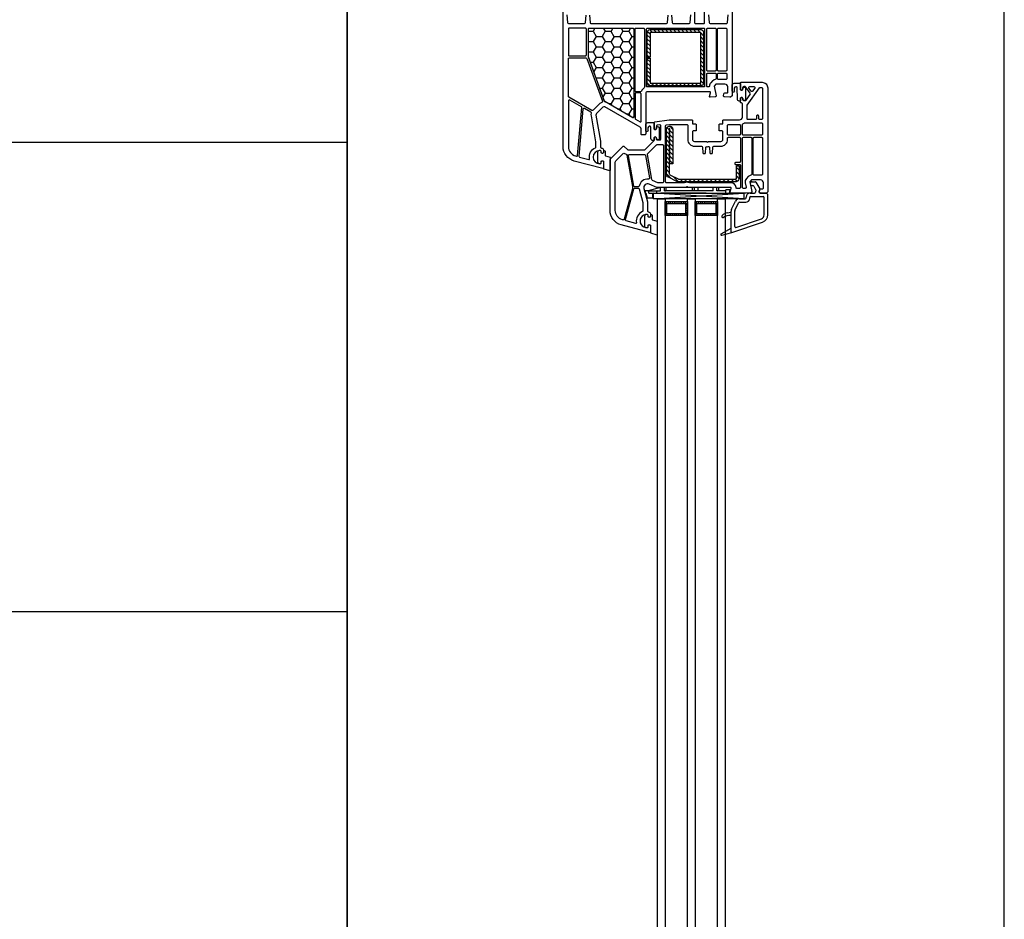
# Model space of a CAD drawing. Header units: millimetres. Extents: x 53645 to 137188, y 78097 to 135542.
# Tile 40 of 256: x 62177 to 62701, y 91949 to 92428. Entities that reach past the tile are written whole.
import ezdxf

# ---------------------------------------------------------------- set-up
doc = ezdxf.new("R2010")
doc.units = ezdxf.units.MM

# ---------------------------------------------------------------- blocks, each defined once
blk = doc.blocks.new('3432')
h = blk.add_hatch()
h.set_pattern_fill('DOLMIT', color=0, scale=1000)
h.set_pattern_definition([(0, (-34939.94, -41137.03), (0, 250), []), (45, (-34939.94, -41137), (-500, 500), [353.553, -707.107])])
h.paths.add_polyline_path([(-16750.47, 9650), (-19750.47, 9650), (-19750.47, 5124.87), (-19750.47, 0), (-16750.47, 0)])
h = blk.add_hatch()
h.set_pattern_fill('HONEY', color=0, style=0)
h.set_pattern_definition([(1e-07, (-16688.1161, 7802.3914), (4.7625, -2.74963), [3.175, -6.35]), (240, (-16688.1161, 7802.3914), (-4.7625, -2.74963), [3.175, -6.35]), (300, (-16688.1161, 7802.3914), (6e-07, -5.49926), [-6.35, 3.175])])
h.paths.add_polyline_path([(-16597.88, 7674.01, -0.57735), (-16598.63, 7673.58), (-16611.94, 7681.26, 0.079163), (-16612.97, 7681.66, -0.259107), (-16613.34, 7681.98), (-16621.95, 7705.65, -0.087489), (-16621.98, 7705.82), (-16621.98, 7720.53, -0.414214), (-16621.48, 7721.03), (-16598.38, 7721.03, -0.414214), (-16597.88, 7720.53)])
at = {"color": 0}
for p, q in [((-16589.4, 7720.34), (-16587.92, 7718.85)), ((-16587.3, 7720.35), (-16585.8, 7718.85)), ((-16585.18, 7720.35), (-16583.68, 7718.85)), ((-16583.06, 7720.35), (-16581.56, 7718.85)), ((-16580.93, 7720.35), (-16579.43, 7718.85)), ((-16578.81, 7720.35), (-16577.31, 7718.85)), ((-16576.69, 7720.35), (-16575.19, 7718.85)), ((-16574.57, 7720.35), (-16573.07, 7718.85)), ((-16572.45, 7720.35), (-16570.95, 7718.85)), ((-16570.33, 7720.35), (-16568.83, 7718.85)), ((-16568.21, 7720.35), (-16566.71, 7718.85)), ((-16566.09, 7720.35), (-16564.59, 7718.85)), ((-16563.96, 7720.35), (-16562.46, 7718.85)), ((-16561.79, 7720.3), (-16560.73, 7719.24)), ((-16590.68, 7717.37), (-16589.18, 7715.87)), ((-16590.68, 7715.25), (-16589.18, 7713.75)), ((-16590.58, 7719.39), (-16589.18, 7717.99)), ((-16562.18, 7718.57), (-16560.68, 7717.07)), ((-16562.18, 7716.44), (-16560.68, 7714.94)), ((-16562.18, 7714.32), (-16560.68, 7712.82)), ((-16590.68, 7713.12), (-16589.18, 7711.62)), ((-16590.68, 7711), (-16589.18, 7709.5)), ((-16562.18, 7712.2), (-16560.68, 7710.7)), ((-16562.18, 7710.08), (-16560.68, 7708.58)), ((-16590.68, 7708.88), (-16589.18, 7707.38)), ((-16590.68, 7706.76), (-16589.52, 7705.6)), ((-16590.68, 7704.64), (-16589.18, 7703.14)), ((-16562.18, 7707.96), (-16560.68, 7706.46)), ((-16562.18, 7705.84), (-16560.68, 7704.34)), ((-16590.68, 7702.52), (-16589.18, 7701.02)), ((-16590.68, 7700.4), (-16589.18, 7698.9)), ((-16562.18, 7703.72), (-16560.68, 7702.22)), ((-16562.18, 7701.6), (-16560.68, 7700.1)), ((-16562.18, 7699.47), (-16560.68, 7697.97)), ((-16590.68, 7698.28), (-16589.18, 7696.78)), ((-16590.68, 7696.15), (-16589.18, 7694.65)), ((-16590.68, 7694.03), (-16589.18, 7692.53)), ((-16562.18, 7697.35), (-16560.68, 7695.85)), ((-16562.18, 7695.23), (-16560.68, 7693.73)), ((-16590.68, 7691.91), (-16589.12, 7690.35)), ((-16588.5, 7691.85), (-16587, 7690.35)), ((-16586.38, 7691.85), (-16584.88, 7690.35)), ((-16584.25, 7691.85), (-16582.75, 7690.35)), ((-16582.13, 7691.85), (-16580.63, 7690.35)), ((-16580.01, 7691.85), (-16578.51, 7690.35)), ((-16577.89, 7691.85), (-16576.39, 7690.35)), ((-16575.77, 7691.85), (-16574.27, 7690.35)), ((-16573.65, 7691.85), (-16572.15, 7690.35)), ((-16571.53, 7691.85), (-16570.03, 7690.35)), ((-16569.41, 7691.85), (-16567.91, 7690.35)), ((-16567.28, 7691.85), (-16565.78, 7690.35)), ((-16565.16, 7691.85), (-16563.66, 7690.35)), ((-16563.04, 7691.85), (-16561.64, 7690.45)), ((-16562.18, 7693.11), (-16560.69, 7691.63)), ((-16580.23, 7668.15), (-16578.94, 7666.86)), ((-16578.7, 7668.88), (-16577.02, 7667.2)), ((-16580.44, 7666.1), (-16578.94, 7664.6)), ((-16580.44, 7663.84), (-16578.94, 7662.34)), ((-16578.6, 7666.52), (-16577.02, 7664.94)), ((-16578.6, 7664.26), (-16577.02, 7662.68)), ((-16578.6, 7661.99), (-16577.02, 7660.41)), ((-16580.44, 7661.58), (-16578.94, 7660.08)), ((-16580.44, 7659.31), (-16578.94, 7657.81)), ((-16580.44, 7657.05), (-16578.94, 7655.55)), ((-16578.6, 7659.73), (-16577.02, 7658.15)), ((-16578.6, 7657.47), (-16577.02, 7655.89)), ((-16580.44, 7654.79), (-16578.94, 7653.29)), ((-16580.44, 7652.53), (-16578.94, 7651.03)), ((-16578.6, 7655.21), (-16577.02, 7653.63)), ((-16578.6, 7652.94), (-16577.02, 7651.36)), ((-16580.44, 7650.26), (-16578.94, 7648.76)), ((-16580.44, 7648), (-16578.94, 7646.5)), ((-16578.6, 7650.68), (-16577.02, 7649.1)), ((-16543.14, 7646.9), (-16541.64, 7645.4)), ((-16541.71, 7647.73), (-16541.64, 7647.67)), ((-16580.44, 7645.74), (-16578.94, 7644.24)), ((-16580.44, 7643.47), (-16577.96, 7640.99)), ((-16576.79, 7642.08), (-16573.94, 7639.23)), ((-16543.14, 7644.64), (-16541.64, 7643.14)), ((-16543.14, 7642.38), (-16541.67, 7640.91)), ((-16583.51, 7636.25), (-16590.11, 7634.45)), ((-16583.51, 7634.45), (-16583.51, 7636.25)), ((-16552.51, 7636.25), (-16583.51, 7636.25)), ((-16581.51, 7634.45), (-16581.51, 7636.25)), ((-16580.51, 7634.45), (-16580.51, 7636.25)), ((-16573.18, 7640.73), (-16571.68, 7639.23)), ((-16570.91, 7640.73), (-16569.41, 7639.23)), ((-16568.65, 7640.73), (-16567.15, 7639.23)), ((-16566.51, 7634.45), (-16566.51, 7636.25)), ((-16566.39, 7640.73), (-16564.89, 7639.23)), ((-16565.51, 7634.45), (-16565.51, 7636.25)), ((-16564.13, 7640.73), (-16562.63, 7639.23)), ((-16563.51, 7634.45), (-16563.51, 7636.25)), ((-16561.86, 7640.73), (-16560.36, 7639.23)), ((-16559.6, 7640.73), (-16558.1, 7639.23)), ((-16557.34, 7640.73), (-16555.84, 7639.23)), ((-16555.51, 7634.45), (-16555.51, 7636.25)), ((-16555.08, 7640.73), (-16553.58, 7639.23)), ((-16553.51, 7634.45), (-16553.51, 7636.25)), ((-16552.81, 7640.73), (-16551.31, 7639.23)), ((-16552.51, 7634.45), (-16552.51, 7636.25)), ((-16550.55, 7640.73), (-16549.05, 7639.23)), ((-16548.29, 7640.73), (-16546.79, 7639.23)), ((-16546.02, 7640.73), (-16544.52, 7639.23)), ((-16543.76, 7640.73), (-16542.57, 7639.54)), ((-16534.82, 7639.26), (-16533.21, 7639.26)), ((-16534.82, 7637.26), (-16534.36, 7637.26)), ((-16533.93, 7637.01), (-16532.91, 7635.24)), ((-16532.77, 7639.01), (-16530.72, 7635.46)), ((-16590.09, 7634.46), (-16591.96, 7634.46)), ((-16591.96, 7634.46), (-16591.62, 7633.26)), ((-16591.62, 7633.26), (-16591.33, 7633.26)), ((-16591.33, 7633.26), (-16590.65, 7630.69)), ((-16590.65, 7630.69), (-16587.6, 7630.69)), ((-16590.11, 7634.45), (-16589.82, 7633.25)), ((-16590.11, 7634.45), (-16583.51, 7634.45)), ((-16589.82, 7634.45), (-16583.51, 7634.45)), ((-16589.82, 7633.25), (-16546.86, 7633.25)), ((-16587.6, 7630.69), (-16587.6, 7633.26)), ((-16587.3, 7630.28), (-16539.29, 7633.26)), ((-16539.29, 7630.28), (-16587.3, 7633.26)), ((-16585.51, 7633.25), (-16585.51, 7634.45)), ((-16559.27, 7633.25), (-16583.47, 7633.25)), ((-16581.51, 7634.45), (-16580.91, 7634.45)), ((-16555.51, 7634.45), (-16581.51, 7634.45)), ((-16548.81, 7634.45), (-16553.51, 7634.45)), ((-16548.81, 7633.25), (-16548.81, 7634.95)), ((-16546.41, 7634.95), (-16548.81, 7634.95)), ((-16546.86, 7633.25), (-16546.41, 7634.95)), ((-16537.97, 7630.76), (-16537.97, 7631.16)), ((-16536.07, 7630.46), (-16536.07, 7630.86)), ((-16535.87, 7633.26), (-16533.56, 7633.26)), ((-16535.57, 7631.36), (-16528.87, 7631.36)), ((-16532.85, 7634.91), (-16533.07, 7633.67)), ((-16530.72, 7635.46), (-16531.01, 7633.84)), ((-16530.52, 7633.26), (-16527.22, 7633.26)), ((-16528.37, 7621.53), (-16528.37, 7630.86)), ((-16526.47, 7632.51), (-16527.22, 7633.26)), ((-16526.47, 7621.62), (-16526.47, 7632.51)), ((-16580.19, 7627.79), (-16581.19, 7627.79)), ((-16580.19, 7626.79), (-16581.19, 7626.79)), ((-16580.19, 7625.79), (-16581.19, 7625.79)), ((-16580.19, 7627.79), (-16580.19, 7628.79)), ((-16579.19, 7627.79), (-16579.19, 7628.79)), ((-16578.19, 7627.79), (-16578.19, 7628.79)), ((-16577.19, 7627.79), (-16577.19, 7628.79)), ((-16576.19, 7627.79), (-16576.19, 7628.79)), ((-16575.19, 7627.79), (-16575.19, 7628.79)), ((-16574.19, 7627.79), (-16574.19, 7628.79)), ((-16573.19, 7627.79), (-16573.19, 7628.79)), ((-16572.19, 7627.79), (-16572.19, 7628.79)), ((-16571.19, 7627.79), (-16571.19, 7628.79)), ((-16570.19, 7627.79), (-16570.19, 7628.79)), ((-16570.19, 7627.79), (-16570.19, 7628.79)), ((-16570.19, 7627.79), (-16569.19, 7627.79)), ((-16569.19, 7626.79), (-16570.19, 7626.79)), ((-16569.19, 7625.79), (-16570.19, 7625.79)), ((-16569.19, 7627.79), (-16569.19, 7628.79)), ((-16564.19, 7627.79), (-16565.19, 7627.79)), ((-16564.19, 7626.79), (-16565.19, 7626.79)), ((-16564.19, 7625.79), (-16565.19, 7625.79)), ((-16564.19, 7627.79), (-16564.19, 7628.79)), ((-16563.19, 7627.79), (-16563.19, 7628.79)), ((-16562.19, 7627.79), (-16562.19, 7628.79)), ((-16561.19, 7627.79), (-16561.19, 7628.79)), ((-16560.19, 7627.79), (-16560.19, 7628.79)), ((-16559.19, 7627.79), (-16559.19, 7628.79)), ((-16558.19, 7627.79), (-16558.19, 7628.79)), ((-16557.19, 7627.79), (-16557.19, 7628.79)), ((-16556.19, 7627.79), (-16556.19, 7628.79)), ((-16555.19, 7627.79), (-16555.19, 7628.79)), ((-16554.19, 7627.79), (-16554.19, 7628.79)), ((-16554.19, 7627.79), (-16554.19, 7628.79)), ((-16554.19, 7627.79), (-16553.19, 7627.79)), ((-16553.19, 7626.79), (-16554.19, 7626.79)), ((-16553.19, 7625.79), (-16554.19, 7625.79)), ((-16553.19, 7627.79), (-16553.19, 7628.79)), ((-16545.73, 7624.75), (-16543.71, 7628.9)), ((-16544.02, 7623.92), (-16542, 7628.07)), ((-16541.56, 7630.26), (-16538.47, 7630.26)), ((-16541.56, 7628.36), (-16538.17, 7628.36)), ((-16580.19, 7624.79), (-16581.19, 7624.79)), ((-16580.19, 7623.79), (-16581.19, 7623.79)), ((-16580.19, 7622.79), (-16581.19, 7622.79)), ((-16580.19, 7622.29), (-16581.19, 7622.29)), ((-16580.19, 7622.29), (-16580.19, 7621.29)), ((-16579.19, 7622.29), (-16579.19, 7621.29)), ((-16578.19, 7622.29), (-16578.19, 7621.29)), ((-16577.19, 7622.29), (-16577.19, 7621.29)), ((-16576.19, 7622.29), (-16576.19, 7621.29)), ((-16575.19, 7622.29), (-16575.19, 7621.29)), ((-16574.19, 7622.29), (-16574.19, 7621.29)), ((-16573.19, 7622.29), (-16573.19, 7621.29)), ((-16572.19, 7622.29), (-16572.19, 7621.29)), ((-16571.19, 7622.29), (-16571.19, 7621.29)), ((-16569.19, 7624.79), (-16570.19, 7624.79)), ((-16569.19, 7623.79), (-16570.19, 7623.79)), ((-16569.19, 7622.79), (-16570.19, 7622.79)), ((-16570.19, 7622.29), (-16570.19, 7621.29)), ((-16570.19, 7622.29), (-16570.19, 7621.29)), ((-16570.19, 7622.29), (-16569.19, 7622.29)), ((-16569.19, 7622.29), (-16569.19, 7621.29)), ((-16564.19, 7624.79), (-16565.19, 7624.79)), ((-16564.19, 7623.79), (-16565.19, 7623.79)), ((-16564.19, 7622.79), (-16565.19, 7622.79)), ((-16564.19, 7622.29), (-16565.19, 7622.29)), ((-16564.19, 7622.29), (-16564.19, 7621.29)), ((-16563.19, 7622.29), (-16563.19, 7621.29)), ((-16562.19, 7622.29), (-16562.19, 7621.29)), ((-16561.19, 7622.29), (-16561.19, 7621.29)), ((-16560.19, 7622.29), (-16560.19, 7621.29)), ((-16559.19, 7622.29), (-16559.19, 7621.29)), ((-16558.19, 7622.29), (-16558.19, 7621.29)), ((-16557.19, 7622.29), (-16557.19, 7621.29)), ((-16556.19, 7622.29), (-16556.19, 7621.29)), ((-16555.19, 7622.29), (-16555.19, 7621.29)), ((-16553.19, 7624.79), (-16554.19, 7624.79)), ((-16553.19, 7623.79), (-16554.19, 7623.79)), ((-16553.19, 7622.79), (-16554.19, 7622.79)), ((-16554.19, 7622.29), (-16554.19, 7621.29)), ((-16554.19, 7622.29), (-16554.19, 7621.29)), ((-16554.19, 7622.29), (-16553.19, 7622.29)), ((-16553.19, 7622.29), (-16553.19, 7621.29)), ((-16548, 7622.81), (-16545.97, 7623.16)), ((-16546.15, 7621.36), (-16545.97, 7621.36)), ((-16545.97, 7612.56), (-16545.97, 7623.7)), ((-16544.07, 7615.49), (-16544.07, 7623.7)), ((-16545.58, 7612.27), (-16529.19, 7617.83)), ((-16543.41, 7615.01), (-16529.8, 7619.63)), ((-16551.27, 7611.56), (-16545.97, 7614.56)), ((-16550.97, 7610.83), (-16545.6, 7612.27)), ((-16545.67, 7612.26), (-16545.67, 7612.26))]:
    blk.add_line(p, q, dxfattribs=at)
for points in [[(-16750.47, 9650), (-19750.47, 9650), (-19750.47, 5124.87), (-19750.47, 0), (-16750.47, 0)], [(-16750.47, 6130.12), (-16400.47, 6130.12), (-16400.47, 7730.12), (-16750.47, 7730.12)], [(-16585.29, 7630.28), (-16587.3, 7630.28), (-16587.3, 7633.26), (-16539.29, 7633.26), (-16539.29, 7630.28)], [(-16585.19, 6998.12), (-16585.19, 7630.27), (-16581.19, 7630.27), (-16581.19, 6998.12)], [(-16569.19, 7628.79), (-16569.19, 7621.29), (-16581.19, 7621.29), (-16581.19, 7628.79)], [(-16570.19, 7627.79), (-16570.19, 7622.29), (-16580.19, 7622.29), (-16580.19, 7627.79)], [(-16569.19, 6998.12), (-16569.19, 7630.28), (-16565.19, 7630.28), (-16565.19, 6998.12)], [(-16553.19, 7628.79), (-16553.19, 7621.29), (-16565.19, 7621.29), (-16565.19, 7628.79)], [(-16554.19, 7627.79), (-16554.19, 7622.29), (-16564.19, 7622.29), (-16564.19, 7627.79)], [(-16553.19, 6998.12), (-16553.19, 7630.28), (-16549.19, 7630.28), (-16549.19, 6998.12)]]:
    blk.add_lwpolyline(points, close=True, dxfattribs=at)
for points in [[(-16633.47, 7728.23), (-16633.1, 7724.01, 0.388879), (-16632.61, 7723.56), (-16624.01, 7723.56, 0.388879), (-16623.51, 7724.01), (-16623.17, 7727.93, 0.700208)], [(-16621.48, 7727.93), (-16621.13, 7724.01, 0.388879), (-16620.64, 7723.56), (-16580.31, 7723.56, 0.388879), (-16579.81, 7724.01), (-16579.47, 7727.93, 0.700208)], [(-16577.78, 7727.93), (-16577.43, 7724.01, 0.388879), (-16576.94, 7723.56), (-16568.34, 7723.56, 0.388879), (-16567.84, 7724.01), (-16567.47, 7728.23, 0.700208)], [(-16565.47, 7729.76), (-16565.47, 7724.06, 0.414214), (-16564.97, 7723.56), (-16560.57, 7723.56, 0.414214), (-16560.07, 7724.06), (-16560.07, 7729.76, -0.414214)], [(-16558.07, 7728.23), (-16557.7, 7724.01, 0.388879), (-16557.21, 7723.56), (-16548.34, 7723.56, 0.388879), (-16547.84, 7724.01), (-16547.47, 7728.23, 0.700208)], [(-16545.47, 7729.76), (-16545.47, 7685.01), (-16546.22, 7684.26), (-16546.72, 7684.26), (-16549.51, 7684.44, -0.446275), (-16549.97, 7685.03), (-16549.77, 7686.14, -0.36397), (-16549.28, 7686.56), (-16548.27, 7686.56, 0.414214), (-16547.77, 7687.06), (-16547.77, 7689.76, 0.414214), (-16549.27, 7691.26), (-16554.05, 7691.26), (-16555.05, 7690.26), (-16553.98, 7685.03, -0.454146), (-16554.44, 7684.44), (-16557.15, 7684.26, -0.51393), (-16557.46, 7684.63), (-16556.93, 7686.63, 0.493145), (-16557.41, 7687.26), (-16590.47, 7687.26, 0.414214), (-16591.47, 7686.26), (-16591.47, 7664.76, -0.414214), (-16591.97, 7664.26), (-16593.47, 7664.26, -0.414214), (-16593.97, 7664.76), (-16593.97, 7667.45, 0.267949), (-16594.47, 7668.32), (-16613.18, 7679.12, 0.339454), (-16614.39, 7678.96), (-16617.68, 7675.67, 0.245592), (-16617.96, 7674.79), (-16615.52, 7660.96, -0.043661), (-16615.47, 7660.43), (-16615.47, 7657.76, 0.414214), (-16614.97, 7657.26, -0.414214), (-16613.97, 7656.26), (-16613.97, 7654.61), (-16614.27, 7654.44, -0.57735), (-16615.17, 7654.96), (-16615.17, 7655.41, 0.414214), (-16615.67, 7655.91), (-16615.97, 7655.91, 1), (-16615.97, 7648.91), (-16615.67, 7648.91, 0.414214), (-16615.17, 7649.41), (-16615.17, 7649.86, -0.57735), (-16614.27, 7650.37), (-16613.97, 7650.2), (-16613.97, 7646.56, -0.493145), (-16614.35, 7646.27), (-16629.54, 7650.34, -0.339454), (-16635.47, 7658.06), (-16635.47, 7729.76, -0.414214)]]:
    blk.add_lwpolyline(points, format="xyb", dxfattribs=at)
for points in [[(-16632.17, 7706.31), (-16623.57, 7706.31, 0.414214), (-16623.07, 7706.81), (-16623.07, 7720.56, 0.414214), (-16623.57, 7721.06), (-16632.17, 7721.06, 0.414214), (-16632.67, 7720.56), (-16632.67, 7706.81, 0.414214)], [(-16597.88, 7673.67, -0.57735), (-16598.33, 7673.41), (-16613.29, 7682.04, -0.176327), (-16613.42, 7682.2), (-16621.97, 7705.68, -0.087489), (-16621.98, 7705.79), (-16621.98, 7720.73, -0.414214), (-16621.68, 7721.03), (-16598.18, 7721.03, -0.414214), (-16597.88, 7720.73)], [(-16621.97, 7705.76), (-16621.97, 7720.56, -0.414214), (-16621.47, 7721.06), (-16598.37, 7721.06, -0.414214), (-16597.87, 7720.56), (-16597.87, 7674.04, -0.57735), (-16598.62, 7673.6), (-16611.93, 7681.29, 0.079163), (-16612.96, 7681.68, -0.259107), (-16613.33, 7682)], [(-16597.17, 7720.56, -0.414214), (-16596.67, 7721.06), (-16592.67, 7721.06, -0.414214), (-16592.17, 7720.56), (-16592.17, 7689.6, -0.252264), (-16592.4, 7689.18, 0.152167), (-16593.72, 7687.57, -0.305615), (-16594.18, 7687.26), (-16596.67, 7687.26, -0.414214), (-16597.17, 7687.76)], [(-16591.07, 7720.56, -0.414214), (-16590.57, 7721.06), (-16581.37, 7721.06, 1), (-16580.77, 7721.06), (-16570.37, 7721.06, 1), (-16569.77, 7721.06), (-16560.57, 7721.06, -0.414214), (-16560.07, 7720.56), (-16560.07, 7690.26, -0.414214), (-16560.57, 7689.76), (-16590.57, 7689.76, -0.414214), (-16591.07, 7690.26)], [(-16589.18, 7705.6), (-16590.68, 7705.6), (-16590.68, 7718.85, -0.414214), (-16589.18, 7720.35), (-16562.18, 7720.35, -0.414214), (-16560.68, 7718.85), (-16560.68, 7691.85, -0.414214), (-16562.18, 7690.35), (-16589.18, 7690.35, -0.414214), (-16590.68, 7691.85), (-16590.68, 7705.1), (-16589.18, 7705.1), (-16589.18, 7691.85), (-16562.18, 7691.85), (-16562.18, 7718.85), (-16589.18, 7718.85)], [(-16558.97, 7720.56, -0.414214), (-16558.47, 7721.06), (-16554.47, 7721.06, -0.414214), (-16553.97, 7720.56), (-16553.97, 7698.76, -0.414214), (-16554.47, 7698.26), (-16558.47, 7698.26, -0.414214), (-16558.97, 7698.76)], [(-16553.27, 7720.56, -0.414214), (-16552.77, 7721.06), (-16548.77, 7721.06, -0.414214), (-16548.27, 7720.56), (-16548.27, 7698.76, -0.414214), (-16548.77, 7698.26), (-16552.77, 7698.26, -0.414214), (-16553.27, 7698.76)], [(-16632.67, 7704.71, -0.414214), (-16632.17, 7705.21), (-16623.29, 7705.21, -0.315299), (-16622.82, 7704.88), (-16614.57, 7682.19, -0.415199), (-16614.87, 7681.55, 0.110369), (-16616.16, 7680.73), (-16619.52, 7677.36, -0.339454), (-16620.13, 7677.28), (-16632.42, 7684.38, -0.267949), (-16632.67, 7684.81)], [(-16558.97, 7696.66, -0.414214), (-16558.47, 7697.16), (-16554.47, 7697.16, -0.414214), (-16553.97, 7696.66), (-16553.97, 7694.22, -0.372896), (-16554.4, 7693.73, 0.161969), (-16555.81, 7693.02), (-16556.81, 7692.02, 0.198912), (-16557.55, 7690.26, -0.414214), (-16558.05, 7689.76), (-16558.47, 7689.76, -0.414214), (-16558.97, 7690.26)], [(-16553.27, 7696.66, -0.414214), (-16552.77, 7697.16), (-16548.77, 7697.16, -0.414214), (-16548.27, 7696.66), (-16548.27, 7694.26, -0.414214), (-16548.77, 7693.76), (-16552.77, 7693.76, -0.414214), (-16553.27, 7694.26)], [(-16526.47, 7634.01), (-16527.22, 7633.26), (-16527.72, 7633.26), (-16530.51, 7633.44, -0.446275), (-16530.97, 7634.03), (-16530.77, 7635.14, -0.36397), (-16530.28, 7635.56), (-16529.27, 7635.56, 0.414214), (-16528.77, 7636.06), (-16528.77, 7638.76, 0.414214), (-16530.27, 7640.26), (-16535.05, 7640.26), (-16536.05, 7639.26), (-16534.98, 7634.03, -0.454146), (-16535.44, 7633.44), (-16538.06, 7633.26, -0.016582), (-16538.26, 7633.26), (-16546.17, 7633.26, -0.493145), (-16546.46, 7633.63), (-16545.93, 7635.63, 0.493145), (-16546.41, 7636.26), (-16568.76, 7636.26, -0.201513), (-16569.12, 7636.41, 0.420084), (-16569.83, 7636.41, -0.201513), (-16570.19, 7636.26), (-16585.47, 7636.26), (-16589.67, 7638.09, 0.628383), (-16592.41, 7635.74), (-16590.47, 7628.53), (-16590.47, 7623.76, 0.414214), (-16589.97, 7623.26, -0.414214), (-16588.97, 7622.26), (-16588.97, 7620.61), (-16589.27, 7620.44, -0.57735), (-16590.17, 7620.96), (-16590.17, 7621.39, 0.38517), (-16590.62, 7621.89, 1.105542), (-16590.62, 7614.92, 0.38517), (-16590.17, 7615.42), (-16590.17, 7615.86, -0.57735), (-16589.27, 7616.37), (-16588.97, 7616.2), (-16588.97, 7612.56, -0.493145), (-16589.35, 7612.27), (-16604.54, 7616.34, -0.339454), (-16610.47, 7624.06), (-16610.47, 7650.84, -0.198912), (-16610.18, 7651.55), (-16603.62, 7658.11, -0.414214), (-16602.91, 7658.11), (-16601.21, 7656.4, 0.198912), (-16600.85, 7656.26), (-16592.18, 7656.26, 0.198912), (-16591.83, 7656.4), (-16587.12, 7661.11, 0.198912), (-16586.97, 7661.46), (-16586.97, 7662.9), (-16586.67, 7663.07, -0.57735), (-16585.77, 7662.56), (-16585.77, 7662.06, 0.414214), (-16585.27, 7661.56), (-16583.87, 7661.56, 0.414214), (-16583.37, 7662.06), (-16583.37, 7669.04, 0.455633), (-16583.94, 7669.54), (-16585.34, 7669.34, 0.373972), (-16585.77, 7668.85), (-16585.77, 7667.66, -0.57735), (-16586.67, 7667.14), (-16586.97, 7667.31), (-16586.97, 7670.7, -0.373885), (-16586.54, 7671.19), (-16578.97, 7672.26), (-16566.87, 7672.26, -0.414214), (-16566.57, 7671.96), (-16566.57, 7670.36, 0.414214), (-16566.27, 7670.06), (-16564.87, 7670.06, -0.414214), (-16564.57, 7669.76), (-16564.57, 7666.66, -0.414214), (-16564.87, 7666.36), (-16566.07, 7666.36, 0.414214), (-16566.57, 7665.86), (-16566.57, 7661.76, 0.414214), (-16565.57, 7660.76), (-16559.19, 7660.76, -0.201513), (-16558.83, 7660.61, 0.420084), (-16558.12, 7660.61, -0.201513), (-16557.76, 7660.76), (-16551.37, 7660.76, 0.414214), (-16550.37, 7661.76), (-16550.37, 7665.86, 0.414214), (-16550.87, 7666.36), (-16552.07, 7666.36, -0.414214), (-16552.37, 7666.66), (-16552.37, 7669.76, -0.414214), (-16552.07, 7670.06), (-16550.67, 7670.06, 0.414214), (-16550.37, 7670.36), (-16550.37, 7671.96, -0.414214), (-16550.07, 7672.26), (-16541.47, 7672.26, 0.414214), (-16539.97, 7673.76), (-16539.97, 7680.76, 0.414214), (-16540.47, 7681.26, -0.414214), (-16540.97, 7681.76), (-16540.97, 7683.9), (-16540.67, 7684.07, -0.57735), (-16539.77, 7683.56), (-16539.77, 7683.06, 0.414214), (-16539.27, 7682.56), (-16538.3, 7682.56, 0.244698), (-16537.89, 7682.77), (-16535.76, 7685.82, 0.315299), (-16535.76, 7686.39), (-16538.1, 7689.74, 0.244698), (-16538.51, 7689.96), (-16539.27, 7689.96, 0.414214), (-16539.77, 7689.46), (-16539.77, 7688.66, -0.57735), (-16540.67, 7688.14), (-16540.97, 7688.31), (-16540.97, 7691.96, -0.414214), (-16540.67, 7692.26), (-16529.47, 7692.26, -0.414214), (-16526.47, 7689.26)], [(-16539.8, 7689.12, -0.414214), (-16539.3, 7689.62, -0.054959), (-16538.53, 7689.54, -0.351258), (-16538.38, 7689.34), (-16538.38, 7682.9, -0.351258), (-16538.53, 7682.7, -0.054959), (-16539.3, 7682.62, -0.414214), (-16539.8, 7683.12), (-16539.8, 7683.57, 0.57735), (-16540.7, 7684.09), (-16541, 7683.92), (-16541, 7682.45, -0.414214), (-16541.2, 7682.25), (-16541.66, 7682.25, -0.407864), (-16542.66, 7683.23), (-16542.8, 7689.44, 0.433601), (-16543.23, 7689.83), (-16543.55, 7689.8, 0.363714), (-16544.28, 7689.08), (-16544.36, 7688.11, 0.169782), (-16544.32, 7687.92, -1.241435), (-16545.48, 7687.47), (-16545.48, 7690.56, -0.414214), (-16544.28, 7691.76), (-16541.3, 7691.76, -0.414214), (-16541, 7691.46), (-16541, 7688.32), (-16540.7, 7688.15, 0.57735), (-16539.8, 7688.67)], [(-16529.27, 7672.96, -0.414214), (-16529.77, 7672.46), (-16530.77, 7672.46, -0.414214), (-16531.27, 7672.96), (-16531.27, 7674.26, 0.414214), (-16531.77, 7674.76), (-16531.97, 7674.76, 0.414214), (-16532.47, 7674.26), (-16532.47, 7672.96, -0.414214), (-16532.97, 7672.46), (-16536.98, 7672.46, -0.436376), (-16537.48, 7672.99, 0.01877), (-16537.47, 7673.26), (-16537.47, 7679.72, -0.153915), (-16537.38, 7680.01), (-16530.92, 7689.24, -0.244698), (-16530.51, 7689.46), (-16529.77, 7689.46, -0.414214), (-16529.27, 7688.96)], [(-16534.54, 7687.56, -0.520567), (-16535.35, 7687.56), (-16536.48, 7689.17, -0.606815), (-16536.07, 7689.96), (-16533.82, 7689.96, -0.606815), (-16533.41, 7689.17)], [(-16632.67, 7682.39), (-16632.67, 7658.06, 0.339454), (-16628.82, 7653.04), (-16628.35, 7652.92, 0.466308), (-16627.73, 7653.36), (-16625.5, 7678.78, 0.291473), (-16625.75, 7679.26), (-16631.92, 7682.82, 0.57735)], [(-16597.17, 7686.06), (-16597.17, 7673.05, 0.267949), (-16596.92, 7672.62), (-16594.42, 7671.18, 0.57735), (-16593.97, 7671.44), (-16593.97, 7686.06, 0.414214), (-16594.47, 7686.56), (-16596.67, 7686.56, 0.414214)], [(-16624.87, 7677.93), (-16627.05, 7653, 0.36397), (-16626.69, 7652.47), (-16621.77, 7651.15, 0.546119), (-16621.4, 7651.49, -0.339137), (-16618.27, 7657.41, 0.293253), (-16617.97, 7657.86), (-16617.97, 7660.48), (-16620.42, 7674.36, -0.100742), (-16620.38, 7675.75, 0.329802), (-16620.62, 7676.3), (-16624.12, 7678.32, 0.548619)], [(-16585.8, 7668.13, -0.414214), (-16585.3, 7668.63, -0.054959), (-16584.53, 7668.55, -0.351258), (-16584.38, 7668.35), (-16584.38, 7661.91, -0.351258), (-16584.53, 7661.72, -0.054959), (-16585.3, 7661.63, -0.414214), (-16585.8, 7662.13), (-16585.8, 7662.58, 0.57735), (-16586.7, 7663.1), (-16587, 7662.93), (-16587, 7661.47, -0.414214), (-16587.2, 7661.27), (-16587.66, 7661.27, -0.407864), (-16588.66, 7662.24), (-16588.8, 7668.46, 0.433601), (-16589.23, 7668.85), (-16589.55, 7668.82, 0.363714), (-16590.28, 7668.09), (-16590.36, 7667.13, 0.169782), (-16590.32, 7666.93, -1.241435), (-16591.48, 7666.48), (-16591.48, 7669.57, -0.414214), (-16590.28, 7670.77), (-16587.3, 7670.77, -0.414214), (-16587, 7670.47), (-16587, 7667.34), (-16586.7, 7667.16, 0.57735), (-16585.8, 7667.68)], [(-16541.07, 7650.06, -0.414214), (-16541.57, 7649.56), (-16543.57, 7649.56, 1), (-16543.57, 7648.56), (-16541.57, 7648.56, -0.414214), (-16541.07, 7648.06), (-16541.07, 7636.26, -0.414214), (-16541.57, 7635.76), (-16542.87, 7635.76, -0.387795), (-16543.36, 7636.21, 0.387795), (-16546.15, 7638.76), (-16568.17, 7638.76, 0.229416), (-16570.78, 7638.76), (-16580.37, 7638.76, -0.414214), (-16580.87, 7639.26), (-16580.87, 7669.03, -0.373972), (-16580.44, 7669.52), (-16578.83, 7669.75, -0.034844), (-16578.76, 7669.76), (-16569.57, 7669.76, -0.414214), (-16569.07, 7669.26), (-16569.07, 7661.76, 0.414214), (-16565.57, 7658.26), (-16561.76, 7658.26, -0.39896), (-16561.26, 7657.78), (-16561.1, 7654.73, 0.39896), (-16560.6, 7654.26), (-16560.17, 7654.26, 0.39896), (-16559.67, 7654.73), (-16559.52, 7657.52, -0.442836), (-16558.95, 7657.99, 0.074681), (-16558, 7657.99, -0.442836), (-16557.42, 7657.52), (-16557.28, 7654.73, 0.39896), (-16556.78, 7654.26), (-16556.35, 7654.26, 0.39896), (-16555.85, 7654.73), (-16555.69, 7657.78, -0.39896), (-16555.19, 7658.26), (-16551.37, 7658.26, 0.414214), (-16547.87, 7661.76), (-16547.87, 7662.46, -0.414214), (-16547.37, 7662.96), (-16541.57, 7662.96, -0.414214), (-16541.07, 7662.46)], [(-16543.64, 7639.23), (-16573.97, 7639.23, -0.116434), (-16574.87, 7639.44), (-16579.34, 7641.68, -0.284079), (-16580.44, 7643.47), (-16580.44, 7667.38, -0.414214), (-16578.94, 7668.88), (-16578.52, 7668.88, -0.414214), (-16577.02, 7667.38), (-16577.02, 7648.88), (-16578.6, 7648.88), (-16578.6, 7667.47, 0.940252), (-16578.94, 7667.5), (-16578.94, 7643.6, 0.228035), (-16578.67, 7643.02), (-16574.2, 7640.79, 0.116434), (-16573.97, 7640.73), (-16543.64, 7640.73, 0.414214), (-16543.14, 7641.23), (-16543.14, 7647.73), (-16541.64, 7647.73), (-16541.64, 7641.23, -0.414214)], [(-16541.07, 7664.56, -0.414214), (-16541.57, 7664.06), (-16547.37, 7664.06, -0.414214), (-16547.87, 7664.56), (-16547.87, 7669.26, -0.414214), (-16547.37, 7669.76), (-16541.57, 7669.76, -0.414214), (-16541.07, 7669.26)], [(-16529.27, 7664.56, -0.414214), (-16529.77, 7664.06), (-16539.47, 7664.06, -0.414214), (-16539.97, 7664.56), (-16539.97, 7669.72, -0.284915), (-16539.7, 7670.17, 0.045769), (-16539.07, 7670.56, -0.162278), (-16538.77, 7670.66), (-16529.77, 7670.66, -0.414214), (-16529.27, 7670.16)], [(-16534.97, 7643.22, -0.372896), (-16535.4, 7642.73, 0.161969), (-16536.81, 7642.02), (-16537.81, 7641.02, 0.251647), (-16538.5, 7638.76), (-16538.01, 7636.35, -0.4743), (-16538.5, 7635.76), (-16539.47, 7635.76, -0.414214), (-16539.97, 7636.26), (-16539.97, 7662.46, -0.414214), (-16539.47, 7662.96), (-16535.47, 7662.96, -0.414214), (-16534.97, 7662.46)], [(-16529.27, 7643.26, -0.414214), (-16529.77, 7642.76), (-16533.77, 7642.76, -0.414214), (-16534.27, 7643.26), (-16534.27, 7662.46, -0.414214), (-16533.77, 7662.96), (-16529.77, 7662.96, -0.414214), (-16529.27, 7662.46)], [(-16581.97, 7639.26, -0.414214), (-16582.47, 7638.76), (-16584.85, 7638.76, -0.103244), (-16585.05, 7638.8), (-16587.9, 7640.04, -0.251284), (-16588.19, 7640.41), (-16590.56, 7653.87, -0.28183), (-16590.37, 7654.36, 0.034736), (-16590.06, 7654.63), (-16585.78, 7658.91, -0.198912), (-16585.43, 7659.06), (-16582.47, 7659.06, -0.414214), (-16581.97, 7658.56)], [(-16612.91, 7655.11, 0.414214), (-16613.61, 7655.81), (-16613.71, 7655.81, 0.414214), (-16614.01, 7655.51), (-16614.01, 7654.67), (-16614.31, 7654.49, -0.57735), (-16615.21, 7655.01), (-16615.21, 7655.46, 0.414214), (-16615.71, 7655.96), (-16616.01, 7655.96, 0.020024), (-16616.29, 7655.95, 0.390947), (-16617.21, 7654.95), (-16617.21, 7649.97, 0.390947), (-16616.29, 7648.97), (-16616.01, 7648.96), (-16615.71, 7648.96, 0.414214), (-16615.21, 7649.46), (-16615.21, 7649.91, -0.57735), (-16614.31, 7650.43), (-16614.01, 7650.26), (-16614.01, 7646.21), (-16610.62, 7645.2, 0.502334), (-16610.24, 7645.49), (-16610.24, 7652.25), (-16612.68, 7652.98, -0.349418), (-16612.91, 7653.27)], [(-16598.52, 7636.78, -0.109518), (-16598.58, 7635.48), (-16602.91, 7619.31, -0.414214), (-16603.52, 7618.96), (-16603.82, 7619.04, -0.339454), (-16607.67, 7624.06), (-16607.67, 7649.68, -0.198912), (-16607.38, 7650.39), (-16603.39, 7654.38, -0.382222), (-16602.73, 7654.41, 0.088112), (-16601.81, 7653.91, -0.274835), (-16601.47, 7653.52)], [(-16589.47, 7641.32, -0.498043), (-16590.01, 7640.73, 0.394481), (-16594.91, 7637.02, -0.365019), (-16595.4, 7636.61), (-16597.36, 7636.61, -0.36397), (-16597.85, 7637.02), (-16600.7, 7653.17, -0.466308), (-16600.21, 7653.76), (-16592.08, 7653.76, -0.36397), (-16591.59, 7653.34)], [(-16592.97, 7623.86, -0.293253), (-16593.26, 7623.41, 0.339137), (-16596.4, 7617.49, -0.546119), (-16596.77, 7617.15), (-16601.88, 7618.52, -0.414214), (-16602.23, 7619.13), (-16597.84, 7635.53, -0.339454), (-16597.35, 7635.91), (-16595.42, 7635.91, -0.339454), (-16594.94, 7635.53), (-16592.99, 7628.26, -0.065543), (-16592.97, 7628.13)], [(-16587.86, 7621.01, 0.414214), (-16588.56, 7621.71), (-16588.66, 7621.71, 0.414214), (-16588.96, 7621.41), (-16588.96, 7620.57), (-16589.26, 7620.39, -0.57735), (-16590.16, 7620.91), (-16590.16, 7621.36, 0.414214), (-16590.66, 7621.86), (-16590.96, 7621.86, 0.020024), (-16591.24, 7621.85, 0.390947), (-16592.16, 7620.85), (-16592.16, 7615.87, 0.390947), (-16591.24, 7614.87), (-16590.96, 7614.86), (-16590.66, 7614.86, 0.414214), (-16590.16, 7615.36), (-16590.16, 7615.81, -0.57735), (-16589.26, 7616.33), (-16588.96, 7616.16), (-16588.96, 7612.11), (-16585.57, 7611.1, 0.502334), (-16585.19, 7611.38), (-16585.19, 7618.15), (-16587.63, 7618.88, -0.349418), (-16587.86, 7619.17)]]:
    blk.add_lwpolyline(points, format="xyb", close=True, dxfattribs=at)
for centre, radius, start, end in [((-16534.82, 7638.26), 1, 90, 270), ((-16534.36, 7636.76), 0.5, 30, 90), ((-16533.21, 7638.76), 0.5, 30, 90), ((-16538.47, 7630.76), 0.5, 270, 0), ((-16538.17, 7630.46), 2.1, 270, 0), ((-16535.87, 7631.16), 2.1, 90, 180), ((-16535.57, 7630.86), 0.5, 90, 180), ((-16533.56, 7633.76), 0.5, 270, 350), ((-16533.34, 7634.99), 0.5, 350, 30), ((-16530.52, 7633.76), 0.5, 170, 270), ((-16528.87, 7630.86), 0.5, 0, 90), ((-16541.56, 7627.86), 2.4, 90, 154.0795), ((-16541.56, 7627.86), 0.5, 90, 154.0795), ((-16550.37, 7620.86), 0.6, 137.514, 299.42), ((-16547.13, 7617.88), 5, 100, 137.514), ((-16546.15, 7613.36), 8, 90, 119.42), ((-16543.57, 7623.7), 2.4, 154.0795, 180), ((-16543.57, 7623.7), 0.5, 154.0795, 180), ((-16530.47, 7621.62), 2.1, 288.7481, 0), ((-16530.47, 7621.62), 4, 288.7481, 0), ((-16543.57, 7615.49), 0.5, 180, 288.7481), ((-16551.07, 7611.21), 0.4, 119.4867, 285), ((-16545.67, 7612.56), 0.3, 180, 288.7481)]:
    blk.add_arc(centre, radius, start, end, dxfattribs=at)

msp = doc.modelspace()

# ---------------------------------------------------------------- block references
msp.add_blockref('3432', (79101.57, 84702.83))

doc.saveas('drawing.dxf')
